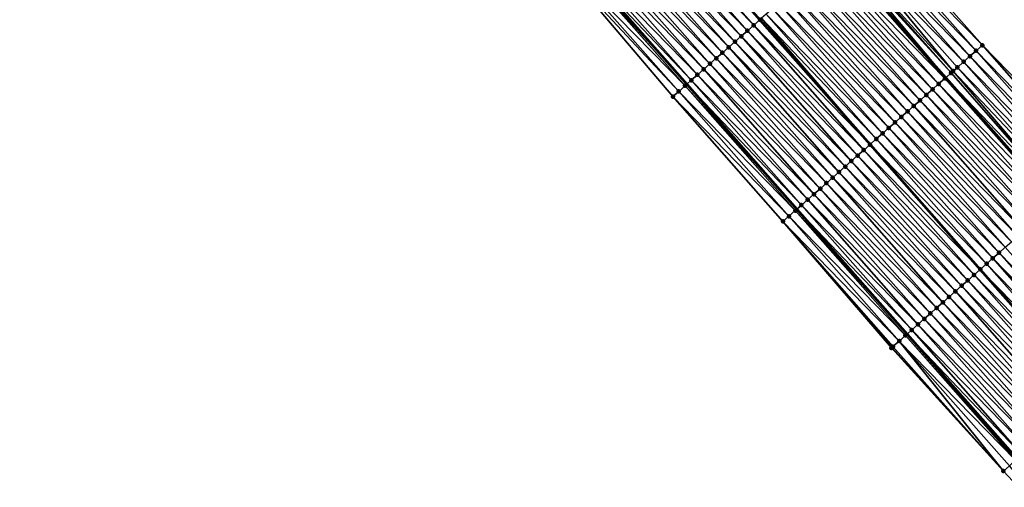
# Model space of a CAD drawing. Header units: feet. Extents: x 2010743 to 2022806, y 818705 to 837694.
# Tile 64 of 256: x 2014725 to 2014843, y 820975 to 821031. Entities that reach past the tile are written whole.
import ezdxf

# ---------------------------------------------------------------- set-up
doc = ezdxf.new("R2010")
doc.units = ezdxf.units.FT
doc.header["$MEASUREMENT"] = 0
for name, color, linetype, lineweight in [('EP_Travel Lane', 172, 'Continuous', 53), ('Road Shots', 141, 'Continuous', 100), ('STRIPING', 60, 'Continuous', 53)]:
    doc.layers.add(name, color=color, linetype=linetype, lineweight=lineweight)
doc.layers.add('I-77-MM17-21_NB-Surface-Border', color=7, linetype='Continuous')
doc.layers.add('I-77-MM17-21_NB-Surface-TIN', color=7, linetype='Continuous')

msp = doc.modelspace()

# ---------------------------------------------------------------- linework, layer by layer
at = {"layer": 'EP_Travel Lane'}
for points in [[(2014726.13, 821113.98, 262.84), (2014739.09, 821098.75, 262.65), (2014752.23, 821083.42, 262.43), (2014765.37, 821068.34, 262.24), (2014778.51, 821053.27, 262.03), (2014791.76, 821038.18, 261.81), (2014804.98, 821023.17, 261.61), (2014818.2, 821008.16, 261.41), (2014831.44, 820993.17, 261.19), (2014844.68, 820978.18, 261), (2014858.14, 820963.19, 260.8), (2014871.53, 820948.34, 260.6), (2014885.05, 820933.43, 260.39), (2014898.58, 820918.71, 260.16), (2014912.11, 820903.98, 259.91)], [(2014757.26, 821114.16, 261.95), (2014770.22, 821099.1, 261.76), (2014783.36, 821084.03, 261.55), (2014796.5, 821068.96, 261.26), (2014809.66, 821053.98, 261.04), (2014822.86, 821038.96, 260.88), (2014836.09, 821023.96, 260.68), (2014849.35, 821009, 260.49), (2014862.62, 820994.03, 260.3), (2014875.91, 820979.22, 260.12), (2014889.28, 820964.35, 259.9), (2014902.65, 820949.61, 259.68), (2014916.21, 820934.91, 259.43), (2014929.78, 820920.22, 259.2), (2014943.27, 820905.46, 259), (2014956.75, 820890.68, 258.84)]]:
    msp.add_polyline3d(points, dxfattribs=at)
at = {"layer": 'I-77-MM17-21_NB-Surface-Border', "color": 3, "linetype": 'Continuous', "lineweight": -3}
for points in [[(2014911.37, 820903.3, 259.96), (2014897.89, 820918.07, 260.2), (2014884.01, 820932.47, 260.46), (2014870.43, 820947.35, 260.67), (2014856.78, 820961.97, 260.89), (2014843.01, 820976.7, 261.09), (2014829.56, 820991.5, 261.31), (2014816.54, 821006.69, 261.52), (2014803.32, 821021.7, 261.69), (2014790.37, 821036.95, 261.89), (2014777.54, 821052.42, 262.08), (2014764.34, 821067.44, 262.29), (2014751.1, 821082.43, 262.49), (2014737.89, 821097.72, 262.7), (2014724.85, 821112.89, 262.9)], [(2014773.84, 821102.27, 261.53), (2014786.98, 821087.2, 261.32), (2014800.88, 821072.78, 260.99), (2014814.03, 821057.84, 260.77), (2014827.26, 821042.84, 260.61), (2014840.49, 821027.85, 260.41), (2014854.48, 821013.53, 260.17), (2014867.72, 820998.54, 259.96), (2014880.97, 820983.79, 259.72), (2014893.62, 820968.27, 259.59), (2014906.95, 820953.57, 259.36), (2014919.74, 820938.16, 259.18), (2014932.54, 820922.76, 259.02), (2014946.07, 820908.03, 258.83), (2014960.34, 820893.98, 258.62)]]:
    msp.add_polyline3d(points, dxfattribs=at)
at = {"layer": 'I-77-MM17-21_NB-Surface-TIN', "color": 128, "linetype": 'Continuous', "lineweight": -3}
for points in [[(2014813.02, 821030.27, 261.28), (2014799.79, 821045.26, 261.46), (2014799.04, 821044.6, 261.49)], [(2014813.02, 821030.27, 261.28), (2014813.77, 821030.93, 261.24), (2014799.79, 821045.26, 261.46)], [(2014811.52, 821028.94, 261.34), (2014798.29, 821043.94, 261.52), (2014797.54, 821043.28, 261.56)], [(2014812.27, 821029.6, 261.31), (2014799.04, 821044.6, 261.49), (2014798.29, 821043.94, 261.52)], [(2014811.52, 821028.94, 261.34), (2014812.27, 821029.6, 261.31), (2014798.29, 821043.94, 261.52)], [(2014812.27, 821029.6, 261.31), (2014813.02, 821030.27, 261.28), (2014799.04, 821044.6, 261.49)], [(2014810.02, 821027.62, 261.4), (2014796.79, 821042.61, 261.59), (2014796.04, 821041.95, 261.62)], [(2014810.77, 821028.28, 261.37), (2014797.54, 821043.28, 261.56), (2014796.79, 821042.61, 261.59)], [(2014810.02, 821027.62, 261.4), (2014810.77, 821028.28, 261.37), (2014796.79, 821042.61, 261.59)], [(2014810.77, 821028.28, 261.37), (2014811.52, 821028.94, 261.34), (2014797.54, 821043.28, 261.56)], [(2014840.49, 821027.85, 260.41), (2014827.26, 821042.84, 260.61), (2014826.51, 821042.18, 260.66)], [(2014809.27, 821026.96, 261.43), (2014796.04, 821041.95, 261.62), (2014795.29, 821041.29, 261.65)], [(2014809.27, 821026.96, 261.43), (2014810.02, 821027.62, 261.4), (2014796.04, 821041.95, 261.62)], [(2014838.99, 821026.53, 260.51), (2014825.76, 821041.52, 260.71), (2014825.01, 821040.86, 260.76)], [(2014839.74, 821027.19, 260.46), (2014826.51, 821042.18, 260.66), (2014825.76, 821041.52, 260.71)], [(2014838.99, 821026.53, 260.51), (2014839.74, 821027.19, 260.46), (2014825.76, 821041.52, 260.71)], [(2014839.74, 821027.19, 260.46), (2014840.49, 821027.85, 260.41), (2014826.51, 821042.18, 260.66)], [(2014807.77, 821025.63, 261.49), (2014794.54, 821040.63, 261.68), (2014793.79, 821039.97, 261.71)], [(2014808.52, 821026.29, 261.46), (2014795.29, 821041.29, 261.65), (2014794.54, 821040.63, 261.68)], [(2014807.77, 821025.63, 261.49), (2014808.52, 821026.29, 261.46), (2014794.54, 821040.63, 261.68)], [(2014808.52, 821026.29, 261.46), (2014809.27, 821026.96, 261.43), (2014795.29, 821041.29, 261.65)], [(2014836.97, 821024.75, 260.66), (2014824.26, 821040.19, 260.82), (2014823.51, 821039.53, 260.88)], [(2014838.24, 821025.87, 260.57), (2014825.01, 821040.86, 260.76), (2014824.26, 821040.19, 260.82)], [(2014836.97, 821024.75, 260.66), (2014837.49, 821025.2, 260.61), (2014824.26, 821040.19, 260.82)], [(2014837.49, 821025.2, 260.61), (2014838.24, 821025.87, 260.57), (2014824.26, 821040.19, 260.82)], [(2014838.24, 821025.87, 260.57), (2014838.99, 821026.53, 260.51), (2014825.01, 821040.86, 260.76)], [(2014806.27, 821024.31, 261.56), (2014793.04, 821039.31, 261.75), (2014792.29, 821038.64, 261.79)], [(2014807.02, 821024.97, 261.52), (2014793.79, 821039.97, 261.71), (2014793.04, 821039.31, 261.75)], [(2014806.27, 821024.31, 261.56), (2014807.02, 821024.97, 261.52), (2014793.04, 821039.31, 261.75)], [(2014807.02, 821024.97, 261.52), (2014807.77, 821025.63, 261.49), (2014793.79, 821039.97, 261.71)], [(2014823.25, 821039.3, 260.88), (2014822.86, 821038.96, 260.88), (2014836.09, 821023.96, 260.68)], [(2014836.74, 821024.54, 260.67), (2014823.42, 821039.45, 260.88), (2014823.25, 821039.3, 260.88)], [(2014836.74, 821024.54, 260.67), (2014823.25, 821039.3, 260.88), (2014836.09, 821023.96, 260.68)], [(2014836.74, 821024.54, 260.67), (2014823.51, 821039.53, 260.88), (2014823.42, 821039.45, 260.88)], [(2014836.74, 821024.54, 260.67), (2014836.97, 821024.75, 260.66), (2014823.51, 821039.53, 260.88)], [(2014804.77, 821022.99, 261.62), (2014791.54, 821037.98, 261.82), (2014790.79, 821037.32, 261.87)], [(2014804.77, 821022.99, 261.62), (2014791.57, 821038.01, 261.82), (2014791.54, 821037.98, 261.82)], [(2014791.57, 821038.01, 261.82), (2014804.98, 821023.17, 261.61), (2014791.76, 821038.18, 261.81)], [(2014804.77, 821022.99, 261.62), (2014804.98, 821023.17, 261.61), (2014791.57, 821038.01, 261.82)], [(2014805.52, 821023.65, 261.59), (2014792.29, 821038.64, 261.79), (2014791.76, 821038.18, 261.81)], [(2014805.52, 821023.65, 261.59), (2014791.76, 821038.18, 261.81), (2014804.98, 821023.17, 261.61)], [(2014805.52, 821023.65, 261.59), (2014806.27, 821024.31, 261.56), (2014792.29, 821038.64, 261.79)], [(2014835.24, 821023.22, 260.73), (2014822.01, 821038.21, 260.91), (2014821.26, 821037.55, 260.94)], [(2014835.99, 821023.88, 260.69), (2014822.76, 821038.87, 260.88), (2014822.01, 821038.21, 260.91)], [(2014835.24, 821023.22, 260.73), (2014835.99, 821023.88, 260.69), (2014822.01, 821038.21, 260.91)], [(2014822.76, 821038.87, 260.88), (2014836.09, 821023.96, 260.68), (2014822.86, 821038.96, 260.88)], [(2014835.99, 821023.88, 260.69), (2014836.09, 821023.96, 260.68), (2014822.76, 821038.87, 260.88)], [(2014804.02, 821022.32, 261.66), (2014790.79, 821037.32, 261.87), (2014790.37, 821036.95, 261.89)], [(2014803.32, 821021.7, 261.69), (2014804.02, 821022.32, 261.66), (2014790.37, 821036.95, 261.89)], [(2014804.02, 821022.32, 261.66), (2014804.77, 821022.99, 261.62), (2014790.79, 821037.32, 261.87)], [(2014833.75, 821021.89, 260.78), (2014820.51, 821036.88, 260.97), (2014819.76, 821036.22, 261)], [(2014834.5, 821022.56, 260.75), (2014821.26, 821037.55, 260.94), (2014820.51, 821036.88, 260.97)], [(2014833.75, 821021.89, 260.78), (2014834.5, 821022.56, 260.75), (2014820.51, 821036.88, 260.97)], [(2014834.5, 821022.56, 260.75), (2014835.24, 821023.22, 260.73), (2014821.26, 821037.55, 260.94)], [(2014832.25, 821020.57, 260.84), (2014819.02, 821035.56, 261.03), (2014818.27, 821034.9, 261.06)], [(2014833, 821021.23, 260.81), (2014819.76, 821036.22, 261), (2014819.02, 821035.56, 261.03)], [(2014832.25, 821020.57, 260.84), (2014833, 821021.23, 260.81), (2014819.02, 821035.56, 261.03)], [(2014833, 821021.23, 260.81), (2014833.75, 821021.89, 260.78), (2014819.76, 821036.22, 261)], [(2014831.5, 821019.91, 260.87), (2014818.27, 821034.9, 261.06), (2014817.52, 821034.24, 261.09)], [(2014831.5, 821019.91, 260.87), (2014832.25, 821020.57, 260.84), (2014818.27, 821034.9, 261.06)], [(2014830, 821018.58, 260.93), (2014816.77, 821033.58, 261.11), (2014816.02, 821032.91, 261.14)], [(2014830.75, 821019.24, 260.9), (2014817.52, 821034.24, 261.09), (2014816.77, 821033.58, 261.11)], [(2014830, 821018.58, 260.93), (2014830.75, 821019.24, 260.9), (2014816.77, 821033.58, 261.11)], [(2014830.75, 821019.24, 260.9), (2014831.5, 821019.91, 260.87), (2014817.52, 821034.24, 261.09)], [(2014828.5, 821017.26, 260.99), (2014815.27, 821032.25, 261.17), (2014814.52, 821031.59, 261.2)], [(2014829.25, 821017.92, 260.96), (2014816.02, 821032.91, 261.14), (2014815.27, 821032.25, 261.17)], [(2014828.5, 821017.26, 260.99), (2014829.25, 821017.92, 260.96), (2014815.27, 821032.25, 261.17)], [(2014829.25, 821017.92, 260.96), (2014830, 821018.58, 260.93), (2014816.02, 821032.91, 261.14)], [(2014813.02, 821030.27, 261.28), (2014827, 821015.93, 261.05), (2014813.77, 821030.93, 261.24)], [(2014813.96, 821031.1, 261.22), (2014813.77, 821030.93, 261.24), (2014827, 821015.93, 261.05)], [(2014827.75, 821016.6, 261.01), (2014814.52, 821031.59, 261.2), (2014813.96, 821031.1, 261.22)], [(2014827.75, 821016.6, 261.01), (2014813.96, 821031.1, 261.22), (2014827, 821015.93, 261.05)], [(2014827.75, 821016.6, 261.01), (2014828.5, 821017.26, 260.99), (2014814.52, 821031.59, 261.2)], [(2014825.5, 821014.61, 261.11), (2014812.27, 821029.6, 261.31), (2014811.52, 821028.94, 261.34)], [(2014826.25, 821015.27, 261.08), (2014813.02, 821030.27, 261.28), (2014812.27, 821029.6, 261.31)], [(2014825.5, 821014.61, 261.11), (2014826.25, 821015.27, 261.08), (2014812.27, 821029.6, 261.31)], [(2014826.25, 821015.27, 261.08), (2014827, 821015.93, 261.05), (2014813.02, 821030.27, 261.28)], [(2014824.75, 821013.95, 261.14), (2014811.52, 821028.94, 261.34), (2014810.77, 821028.28, 261.37)], [(2014824.75, 821013.95, 261.14), (2014825.5, 821014.61, 261.11), (2014811.52, 821028.94, 261.34)], [(2014823.26, 821012.62, 261.2), (2014810.02, 821027.62, 261.4), (2014809.27, 821026.96, 261.43)], [(2014824.01, 821013.28, 261.17), (2014810.77, 821028.28, 261.37), (2014810.02, 821027.62, 261.4)], [(2014823.26, 821012.62, 261.2), (2014824.01, 821013.28, 261.17), (2014810.02, 821027.62, 261.4)], [(2014824.01, 821013.28, 261.17), (2014824.75, 821013.95, 261.14), (2014810.77, 821028.28, 261.37)], [(2014852.98, 821012.2, 260.28), (2014839.74, 821027.19, 260.46), (2014838.99, 821026.53, 260.51)], [(2014853.73, 821012.87, 260.23), (2014840.49, 821027.85, 260.41), (2014839.74, 821027.19, 260.46)], [(2014852.98, 821012.2, 260.28), (2014853.73, 821012.87, 260.23), (2014839.74, 821027.19, 260.46)], [(2014853.73, 821012.87, 260.23), (2014854.48, 821013.53, 260.17), (2014840.49, 821027.85, 260.41)], [(2014821.76, 821011.3, 261.26), (2014808.52, 821026.29, 261.46), (2014807.77, 821025.63, 261.49)], [(2014822.51, 821011.96, 261.23), (2014809.27, 821026.96, 261.43), (2014808.52, 821026.29, 261.46)], [(2014821.76, 821011.3, 261.26), (2014822.51, 821011.96, 261.23), (2014808.52, 821026.29, 261.46)], [(2014822.51, 821011.96, 261.23), (2014823.26, 821012.62, 261.2), (2014809.27, 821026.96, 261.43)], [(2014852.23, 821011.54, 260.33), (2014838.99, 821026.53, 260.51), (2014838.24, 821025.87, 260.57)], [(2014852.23, 821011.54, 260.33), (2014852.98, 821012.2, 260.28), (2014838.99, 821026.53, 260.51)], [(2014820.26, 821009.97, 261.31), (2014807.02, 821024.97, 261.52), (2014806.27, 821024.31, 261.56)], [(2014821.01, 821010.63, 261.28), (2014807.77, 821025.63, 261.49), (2014807.02, 821024.97, 261.52)], [(2014820.26, 821009.97, 261.31), (2014821.01, 821010.63, 261.28), (2014807.02, 821024.97, 261.52)], [(2014821.01, 821010.63, 261.28), (2014821.76, 821011.3, 261.26), (2014807.77, 821025.63, 261.49)], [(2014850.73, 821010.22, 260.43), (2014837.49, 821025.2, 260.61), (2014836.97, 821024.75, 260.66)], [(2014851.48, 821010.88, 260.39), (2014838.24, 821025.87, 260.57), (2014837.49, 821025.2, 260.61)], [(2014850.73, 821010.22, 260.43), (2014851.48, 821010.88, 260.39), (2014837.49, 821025.2, 260.61)], [(2014851.48, 821010.88, 260.39), (2014852.23, 821011.54, 260.33), (2014838.24, 821025.87, 260.57)], [(2014818.76, 821008.65, 261.39), (2014805.52, 821023.65, 261.59), (2014804.98, 821023.17, 261.61)], [(2014819.51, 821009.31, 261.35), (2014806.27, 821024.31, 261.56), (2014805.52, 821023.65, 261.59)], [(2014818.76, 821008.65, 261.39), (2014819.51, 821009.31, 261.35), (2014805.52, 821023.65, 261.59)], [(2014819.51, 821009.31, 261.35), (2014820.26, 821009.97, 261.31), (2014806.27, 821024.31, 261.56)], [(2014849.23, 821008.89, 260.49), (2014835.99, 821023.88, 260.69), (2014835.24, 821023.22, 260.73)], [(2014849.23, 821008.89, 260.49), (2014836.09, 821023.96, 260.68), (2014835.99, 821023.88, 260.69)], [(2014849.9, 821009.48, 260.48), (2014836.74, 821024.54, 260.67), (2014836.09, 821023.96, 260.68)], [(2014849.9, 821009.48, 260.48), (2014836.09, 821023.96, 260.68), (2014849.35, 821009, 260.49)], [(2014849.23, 821008.89, 260.49), (2014849.35, 821009, 260.49), (2014836.09, 821023.96, 260.68)], [(2014849.98, 821009.55, 260.48), (2014836.97, 821024.75, 260.66), (2014836.74, 821024.54, 260.67)], [(2014849.9, 821009.48, 260.48), (2014849.98, 821009.55, 260.48), (2014836.74, 821024.54, 260.67)], [(2014849.98, 821009.55, 260.48), (2014850.73, 821010.22, 260.43), (2014836.97, 821024.75, 260.66)], [(2014818.01, 821007.99, 261.42), (2014804.77, 821022.99, 261.62), (2014804.02, 821022.32, 261.66)], [(2014804.77, 821022.99, 261.62), (2014818.2, 821008.16, 261.41), (2014804.98, 821023.17, 261.61)], [(2014818.02, 821008, 261.42), (2014818.2, 821008.16, 261.41), (2014804.77, 821022.99, 261.62)], [(2014818.01, 821007.99, 261.42), (2014818.02, 821008, 261.42), (2014804.77, 821022.99, 261.62)], [(2014818.76, 821008.65, 261.39), (2014804.98, 821023.17, 261.61), (2014818.2, 821008.16, 261.41)], [(2014847.74, 821007.57, 260.56), (2014834.5, 821022.56, 260.75), (2014833.75, 821021.89, 260.78)], [(2014848.49, 821008.23, 260.54), (2014835.24, 821023.22, 260.73), (2014834.5, 821022.56, 260.75)], [(2014847.74, 821007.57, 260.56), (2014848.49, 821008.23, 260.54), (2014834.5, 821022.56, 260.75)], [(2014848.49, 821008.23, 260.54), (2014849.23, 821008.89, 260.49), (2014835.24, 821023.22, 260.73)], [(2014817.26, 821007.32, 261.46), (2014804.02, 821022.32, 261.66), (2014803.32, 821021.7, 261.69)], [(2014816.54, 821006.69, 261.52), (2014817.26, 821007.32, 261.46), (2014803.32, 821021.7, 261.69)], [(2014817.26, 821007.32, 261.46), (2014818.01, 821007.99, 261.42), (2014804.02, 821022.32, 261.66)], [(2014846.99, 821006.9, 260.59), (2014833.75, 821021.89, 260.78), (2014833, 821021.23, 260.81)], [(2014846.99, 821006.9, 260.59), (2014847.74, 821007.57, 260.56), (2014833.75, 821021.89, 260.78)], [(2014845.49, 821005.58, 260.65), (2014832.25, 821020.57, 260.84), (2014831.5, 821019.91, 260.87)], [(2014846.24, 821006.24, 260.62), (2014833, 821021.23, 260.81), (2014832.25, 821020.57, 260.84)], [(2014845.49, 821005.58, 260.65), (2014846.24, 821006.24, 260.62), (2014832.25, 821020.57, 260.84)], [(2014846.24, 821006.24, 260.62), (2014846.99, 821006.9, 260.59), (2014833, 821021.23, 260.81)], [(2014843.99, 821004.26, 260.71), (2014830.75, 821019.24, 260.9), (2014830, 821018.58, 260.93)], [(2014844.74, 821004.92, 260.68), (2014831.5, 821019.91, 260.87), (2014830.75, 821019.24, 260.9)], [(2014843.99, 821004.26, 260.71), (2014844.74, 821004.92, 260.68), (2014830.75, 821019.24, 260.9)], [(2014844.74, 821004.92, 260.68), (2014845.49, 821005.58, 260.65), (2014831.5, 821019.91, 260.87)], [(2014842.49, 821002.93, 260.77), (2014829.25, 821017.92, 260.96), (2014828.5, 821017.26, 260.99)], [(2014843.24, 821003.59, 260.74), (2014830, 821018.58, 260.93), (2014829.25, 821017.92, 260.96)], [(2014842.49, 821002.93, 260.77), (2014843.24, 821003.59, 260.74), (2014829.25, 821017.92, 260.96)], [(2014843.24, 821003.59, 260.74), (2014843.99, 821004.26, 260.71), (2014830, 821018.58, 260.93)], [(2014840.99, 821001.61, 260.82), (2014827.75, 821016.6, 261.01), (2014827, 821015.93, 261.05)], [(2014841.74, 821002.27, 260.8), (2014828.5, 821017.26, 260.99), (2014827.75, 821016.6, 261.01)], [(2014840.99, 821001.61, 260.82), (2014841.74, 821002.27, 260.8), (2014827.75, 821016.6, 261.01)], [(2014841.74, 821002.27, 260.8), (2014842.49, 821002.93, 260.77), (2014828.5, 821017.26, 260.99)], [(2014826.25, 821015.27, 261.08), (2014840.24, 821000.94, 260.84), (2014827, 821015.93, 261.05)], [(2014840.99, 821001.61, 260.82), (2014827, 821015.93, 261.05), (2014840.24, 821000.94, 260.84)], [(2014838.74, 820999.62, 260.91), (2014825.5, 821014.61, 261.11), (2014824.75, 821013.95, 261.14)], [(2014839.49, 821000.28, 260.88), (2014826.25, 821015.27, 261.08), (2014825.5, 821014.61, 261.11)], [(2014838.74, 820999.62, 260.91), (2014839.49, 821000.28, 260.88), (2014825.5, 821014.61, 261.11)], [(2014839.49, 821000.28, 260.88), (2014840.24, 821000.94, 260.84), (2014826.25, 821015.27, 261.08)], [(2014837.25, 820998.3, 260.97), (2014824.01, 821013.28, 261.17), (2014823.26, 821012.62, 261.2)], [(2014838, 820998.96, 260.94), (2014824.75, 821013.95, 261.14), (2014824.01, 821013.28, 261.17)], [(2014837.25, 820998.3, 260.97), (2014838, 820998.96, 260.94), (2014824.01, 821013.28, 261.17)], [(2014838, 820998.96, 260.94), (2014838.74, 820999.62, 260.91), (2014824.75, 821013.95, 261.14)], [(2014835.75, 820996.97, 261.03), (2014822.51, 821011.96, 261.23), (2014821.76, 821011.3, 261.26)], [(2014836.5, 820997.63, 261), (2014823.26, 821012.62, 261.2), (2014822.51, 821011.96, 261.23)], [(2014835.75, 820996.97, 261.03), (2014836.5, 820997.63, 261), (2014822.51, 821011.96, 261.23)], [(2014836.5, 820997.63, 261), (2014837.25, 820998.3, 260.97), (2014823.26, 821012.62, 261.2)], [(2014834.25, 820995.65, 261.09), (2014821.01, 821010.63, 261.28), (2014820.26, 821009.97, 261.31)], [(2014835, 820996.31, 261.06), (2014821.76, 821011.3, 261.26), (2014821.01, 821010.63, 261.28)], [(2014834.25, 820995.65, 261.09), (2014835, 820996.31, 261.06), (2014821.01, 821010.63, 261.28)], [(2014835, 820996.31, 261.06), (2014835.75, 820996.97, 261.03), (2014821.76, 821011.3, 261.26)], [(2014833.5, 820994.98, 261.11), (2014820.26, 821009.97, 261.31), (2014819.51, 821009.31, 261.35)], [(2014833.5, 820994.98, 261.11), (2014834.25, 820995.65, 261.09), (2014820.26, 821009.97, 261.31)], [(2014832, 820993.66, 261.17), (2014818.76, 821008.65, 261.39), (2014818.2, 821008.16, 261.41)], [(2014832.75, 820994.32, 261.14), (2014819.51, 821009.31, 261.35), (2014818.76, 821008.65, 261.39)], [(2014832, 820993.66, 261.17), (2014832.75, 820994.32, 261.14), (2014818.76, 821008.65, 261.39)], [(2014832.75, 820994.32, 261.14), (2014833.5, 820994.98, 261.11), (2014819.51, 821009.31, 261.35)], [(2014830.5, 820992.33, 261.24), (2014817.26, 821007.32, 261.46), (2014816.54, 821006.69, 261.52)], [(2014831.25, 820993, 261.2), (2014818.01, 821007.99, 261.42), (2014817.26, 821007.32, 261.46)], [(2014830.5, 820992.33, 261.24), (2014831.25, 820993, 261.2), (2014817.26, 821007.32, 261.46)], [(2014831.25, 820993, 261.2), (2014818.02, 821008, 261.42), (2014818.01, 821007.99, 261.42)], [(2014818.02, 821008, 261.42), (2014831.44, 820993.17, 261.19), (2014818.2, 821008.16, 261.41)], [(2014831.25, 820993, 261.2), (2014831.44, 820993.17, 261.19), (2014818.02, 821008, 261.42)], [(2014832, 820993.66, 261.17), (2014818.2, 821008.16, 261.41), (2014831.44, 820993.17, 261.19)], [(2014829.56, 820991.5, 261.31), (2014829.63, 820991.56, 261.3), (2014816.54, 821006.69, 261.52)], [(2014829.63, 820991.56, 261.3), (2014829.75, 820991.67, 261.29), (2014816.54, 821006.69, 261.52)], [(2014829.75, 820991.67, 261.29), (2014830.5, 820992.33, 261.24), (2014816.54, 821006.69, 261.52)], [(2014856.48, 820988.6, 260.54), (2014843.24, 821003.59, 260.74), (2014842.49, 821002.93, 260.77)], [(2014855.73, 820987.94, 260.57), (2014842.49, 821002.93, 260.77), (2014841.74, 821002.27, 260.8)], [(2014855.73, 820987.94, 260.57), (2014856.48, 820988.6, 260.54), (2014842.49, 821002.93, 260.77)], [(2014854.23, 820986.62, 260.62), (2014840.99, 821001.61, 260.82), (2014840.24, 821000.94, 260.84)], [(2014854.98, 820987.28, 260.59), (2014841.74, 821002.27, 260.8), (2014840.99, 821001.61, 260.82)], [(2014854.23, 820986.62, 260.62), (2014854.98, 820987.28, 260.59), (2014840.99, 821001.61, 260.82)], [(2014854.98, 820987.28, 260.59), (2014855.73, 820987.94, 260.57), (2014841.74, 821002.27, 260.8)], [(2014852.73, 820985.29, 260.68), (2014839.49, 821000.28, 260.88), (2014838.74, 820999.62, 260.91)], [(2014839.49, 821000.28, 260.88), (2014853.48, 820985.96, 260.65), (2014840.24, 821000.94, 260.84)], [(2014852.73, 820985.29, 260.68), (2014853.48, 820985.96, 260.65), (2014839.49, 821000.28, 260.88)], [(2014854.23, 820986.62, 260.62), (2014840.24, 821000.94, 260.84), (2014853.48, 820985.96, 260.65)], [(2014851.24, 820983.97, 260.74), (2014838, 820998.96, 260.94), (2014837.25, 820998.3, 260.97)], [(2014851.98, 820984.63, 260.71), (2014838.74, 820999.62, 260.91), (2014838, 820998.96, 260.94)], [(2014851.24, 820983.97, 260.74), (2014851.98, 820984.63, 260.71), (2014838, 820998.96, 260.94)], [(2014851.98, 820984.63, 260.71), (2014852.73, 820985.29, 260.68), (2014838.74, 820999.62, 260.91)], [(2014849.74, 820982.64, 260.8), (2014836.5, 820997.63, 261), (2014835.75, 820996.97, 261.03)], [(2014850.49, 820983.31, 260.77), (2014837.25, 820998.3, 260.97), (2014836.5, 820997.63, 261)], [(2014849.74, 820982.64, 260.8), (2014850.49, 820983.31, 260.77), (2014836.5, 820997.63, 261)], [(2014850.49, 820983.31, 260.77), (2014851.24, 820983.97, 260.74), (2014837.25, 820998.3, 260.97)], [(2014848.99, 820981.98, 260.83), (2014835.75, 820996.97, 261.03), (2014835, 820996.31, 261.06)], [(2014848.99, 820981.98, 260.83), (2014849.74, 820982.64, 260.8), (2014835.75, 820996.97, 261.03)], [(2014847.49, 820980.66, 260.89), (2014834.25, 820995.65, 261.09), (2014833.5, 820994.98, 261.11)], [(2014848.24, 820981.32, 260.86), (2014835, 820996.31, 261.06), (2014834.25, 820995.65, 261.09)], [(2014847.49, 820980.66, 260.89), (2014848.24, 820981.32, 260.86), (2014834.25, 820995.65, 261.09)], [(2014848.24, 820981.32, 260.86), (2014848.99, 820981.98, 260.83), (2014835, 820996.31, 261.06)], [(2014845.99, 820979.33, 260.95), (2014832.75, 820994.32, 261.14), (2014832, 820993.66, 261.17)], [(2014846.74, 820980, 260.91), (2014833.5, 820994.98, 261.11), (2014832.75, 820994.32, 261.14)], [(2014845.99, 820979.33, 260.95), (2014846.74, 820980, 260.91), (2014832.75, 820994.32, 261.14)], [(2014846.74, 820980, 260.91), (2014847.49, 820980.66, 260.89), (2014833.5, 820994.98, 261.11)], [(2014844.49, 820978.01, 261.01), (2014831.25, 820993, 261.2), (2014830.5, 820992.33, 261.24)], [(2014844.54, 820978.05, 261.01), (2014831.44, 820993.17, 261.19), (2014831.25, 820993, 261.2)], [(2014844.49, 820978.01, 261.01), (2014844.54, 820978.05, 261.01), (2014831.25, 820993, 261.2)], [(2014845.24, 820978.67, 260.98), (2014832, 820993.66, 261.17), (2014831.44, 820993.17, 261.19)], [(2014845.24, 820978.67, 260.98), (2014831.44, 820993.17, 261.19), (2014844.68, 820978.18, 261)], [(2014844.54, 820978.05, 261.01), (2014844.68, 820978.18, 261), (2014831.44, 820993.17, 261.19)], [(2014845.24, 820978.67, 260.98), (2014845.99, 820979.33, 260.95), (2014832, 820993.66, 261.17)], [(2014843.01, 820976.7, 261.09), (2014830.5, 820992.33, 261.24), (2014829.75, 820991.67, 261.29)], [(2014843.01, 820976.7, 261.09), (2014843.74, 820977.35, 261.05), (2014830.5, 820992.33, 261.24)], [(2014843.74, 820977.35, 261.05), (2014844.49, 820978.01, 261.01), (2014830.5, 820992.33, 261.24)], [(2014843.01, 820976.7, 261.09), (2014829.63, 820991.56, 261.3), (2014829.56, 820991.5, 261.31)], [(2014843.01, 820976.7, 261.09), (2014829.75, 820991.67, 261.29), (2014829.63, 820991.56, 261.3)], [(2014856.78, 820961.97, 260.89), (2014843.74, 820977.35, 261.05), (2014843.01, 820976.7, 261.09)]]:
    msp.add_3dface(points, dxfattribs=at)
at = {"layer": 'Road Shots', "lineweight": 100}
for p in [(2014813.77, 821030.93, 261.24), (2014812.27, 821029.6, 261.31), (2014813.02, 821030.27, 261.28), (2014811.52, 821028.94, 261.34), (2014810.02, 821027.62, 261.4), (2014810.77, 821028.28, 261.37), (2014839.74, 821027.19, 260.46), (2014840.49, 821027.85, 260.41), (2014808.52, 821026.29, 261.46), (2014809.27, 821026.96, 261.43), (2014838.99, 821026.53, 260.51), (2014807.02, 821024.97, 261.52), (2014807.77, 821025.63, 261.49), (2014837.49, 821025.2, 260.61), (2014838.24, 821025.87, 260.57), (2014805.52, 821023.65, 261.59), (2014806.27, 821024.31, 261.56), (2014835.99, 821023.88, 260.69), (2014836.74, 821024.54, 260.67), (2014836.97, 821024.75, 260.66), (2014804.77, 821022.99, 261.62), (2014834.5, 821022.56, 260.75), (2014835.24, 821023.22, 260.73), (2014803.32, 821021.7, 261.69), (2014804.02, 821022.32, 261.66), (2014833.75, 821021.89, 260.78), (2014832.25, 821020.57, 260.84), (2014833, 821021.23, 260.81), (2014830.75, 821019.24, 260.9), (2014831.5, 821019.91, 260.87), (2014829.25, 821017.92, 260.96), (2014830, 821018.58, 260.93), (2014827.75, 821016.6, 261.01), (2014828.5, 821017.26, 260.99), (2014827, 821015.93, 261.05), (2014825.5, 821014.61, 261.11), (2014826.25, 821015.27, 261.08), (2014824.01, 821013.28, 261.17), (2014824.75, 821013.95, 261.14), (2014822.51, 821011.96, 261.23), (2014823.26, 821012.62, 261.2), (2014821.01, 821010.63, 261.28), (2014821.76, 821011.3, 261.26), (2014820.26, 821009.97, 261.31), (2014818.76, 821008.65, 261.39), (2014819.51, 821009.31, 261.35), (2014817.26, 821007.32, 261.46), (2014818.01, 821007.99, 261.42), (2014818.02, 821008, 261.42), (2014816.54, 821006.69, 261.52), (2014816.54, 821006.69, 261.52), (2014842.49, 821002.93, 260.77), (2014840.99, 821001.61, 260.82), (2014841.74, 821002.27, 260.8), (2014839.49, 821000.28, 260.88), (2014840.24, 821000.94, 260.84), (2014838, 820998.96, 260.94), (2014838.74, 820999.62, 260.91), (2014836.5, 820997.63, 261), (2014837.25, 820998.3, 260.97), (2014835.75, 820996.97, 261.03), (2014834.25, 820995.65, 261.09), (2014835, 820996.31, 261.06), (2014832.75, 820994.32, 261.14), (2014833.5, 820994.98, 261.11), (2014831.25, 820993, 261.2), (2014832, 820993.66, 261.17), (2014830.5, 820992.33, 261.24), (2014829.56, 820991.5, 261.31), (2014829.56, 820991.5, 261.31), (2014829.63, 820991.56, 261.3), (2014829.75, 820991.67, 261.29), (2014843.01, 820976.7, 261.09)]:
    msp.add_point(p, dxfattribs=at)
at = {"layer": 'STRIPING'}
msp.add_polyline3d([(2014748.02, 821106.32, 262.27), (2014761.03, 821091.1, 262.08), (2014774.17, 821076.02, 261.88), (2014787.31, 821060.94, 261.64), (2014800.54, 821045.92, 261.41), (2014813.77, 821030.93, 261.24), (2014827, 821015.93, 261.05), (2014840.24, 821000.94, 260.84), (2014853.48, 820985.96, 260.65), (2014866.86, 820971.06, 260.45), (2014880.25, 820956.21, 260.25), (2014893.7, 820941.38, 260.04), (2014907.23, 820926.65, 259.79), (2014920.76, 820911.93, 259.54), (2014934.29, 820897.2, 259.34)], dxfattribs=at)

doc.saveas('drawing.dxf')
